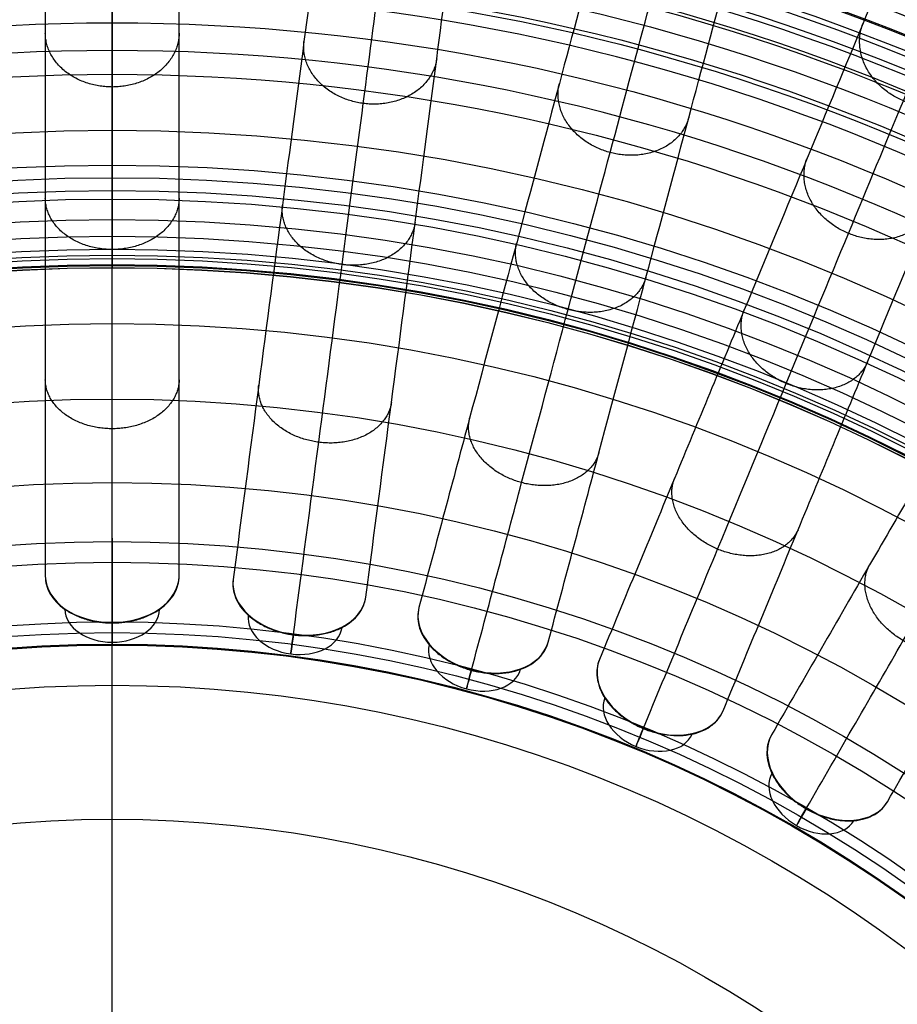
# Model space of a CAD drawing. Header units: millimetres. Extents: x 336 to 771, y -218 to 218.
# Tile 31 of 40: x 545 to 622, y 88 to 174. Entities that reach past the tile are written whole.
import ezdxf

# ---------------------------------------------------------------- set-up
doc = ezdxf.new("R2010")
doc.units = ezdxf.units.MM
doc.layers.add('Ø40', color=5, linetype='Continuous', true_color=0x0000ff)

msp = doc.modelspace()

# ---------------------------------------------------------------- linework, layer by layer
at = {"layer": 'Ø40'}
msp.add_line((553.502, -115.638), (553.502, 115.638), dxfattribs=at)
for centre, radius in [((553.502, 0, 327.826), 205.981), ((553.502, 0, 324.542), 202.782), ((553.502, 0, 216.297), 194.475), ((553.502, 0, 208.726), 194.44), ((553.502, 0, 222.169), 194.232), ((553.502, 0, 227.919), 193.761), ((553.502, 0, 197.88), 193.701), ((553.502, 0, 233.516), 193.074), ((553.502, 0, 191.609), 192.89), ((553.502, 0, 292.016), 192.73), ((553.502, 0, 238.925), 192.182), ((553.502, 0, 183.851), 191.483), ((553.502, 0, 244.11), 191.102), ((553.502, 0, 249.039), 189.849), ((553.502, 0, 175.928), 189.596), ((553.502, 0, 253.445), 188.517), ((553.502, 0, 167.941), 187.248), ((553.502, 0, 257.086), 187.243), ((553.502, 0, 261.088), 185.627), ((553.502, 0, 159.909), 184.45), ((553.502, 0, 264.548), 184.007), ((553.502, 0, 266.596), 182.926), ((553.502, 0, 151.84), 181.211), ((553.502, 0, 270.178), 180.942), ((553.502, 0, 308.953), 179.298), ((553.502, 0, 143.743), 177.541), ((553.502, 0, 271.737), 177.157), ((553.502, 0, 135.627), 173.452), ((553.502, 0, 127.503), 168.958), ((553.502, 0, 119.38), 164.07), ((553.502, 0, 330.716), 161.02), ((553.502, 0, 329.097), 159.934), ((553.502, 0, 111.269), 158.806), ((553.502, 0, 326.021), 158.072), ((553.502, 0, 322.671), 156.288), ((553.502, 0, 319.429), 154.83), ((553.502, 0, 316.328), 153.696), ((553.502, 0, 103.18), 153.179), ((553.502, 0, 313.394), 152.874), ((553.502, 0, 310.651), 152.347), ((553.502, 0, 303.653), 152.274), ((553.502, 0, 308.111), 152.09), ((553.502, 0, 305.78), 152.076), ((553.502, 0, 95.122), 147.206), ((553.502, 0, 86.745), 140.612), ((553.502, 0, 78.01), 133.323), ((553.502, 0, 10.013), 128.17), ((553.502, 0, 70.112), 126.373), ((553.502, 0, 24.445), 121.17), ((553.502, 0, 30.12), 120.236), ((553.502, 0, 27.039), 119.222), ((553.502, 0, 62.283), 119.148), ((553.502, 0), 115.638), ((553.502, 0, 46.865), 103.946)]:
    msp.add_circle(centre, radius, dxfattribs=at)
at = {"layer": 'Ø40', "extrusion": (0, 0, -1)}
for centre, radius in [((-553.502, 0, -350.419), 185.722), ((-553.502, 0, -350.419), 182.441), ((-553.502, 0, -348.865), 176.027), ((-553.502, 0, -344.549), 171.034)]:
    msp.add_circle(centre, radius, dxfattribs=at)
at = {"layer": 'Ø40', "extrusion": (2.02971e-15, 0.707913, 0.7063)}
msp.add_arc((-553.502, -63.645, 113.403), 5.84, 0.9435, 179.0565, dxfattribs=at)
at = {"layer": 'Ø40', "extrusion": (0.092401, 0.701857, 0.7063)}
for centre, radius, start, end in [((-548.766, -114.672, 164.548), 5.84, 0.9435, 179.0565), ((-548.766, -114.672, 160.418), 4.13, 0.8935, 179.1065)]:
    msp.add_arc(centre, radius, start, end, dxfattribs=at)
at = {"layer": 'Ø40', "extrusion": (0, 0.707913, 0.7063)}
msp.add_arc((-553.502, -63.645, 109.274), 4.13, 0.8935, 179.1065, dxfattribs=at)
at = {"layer": 'Ø40', "extrusion": (0.183221, 0.683791, 0.7063)}
for centre, radius, start, end in [((-534.642, -164.827, 214.817), 5.84, 0.9435, 179.0565), ((-534.642, -164.827, 210.687), 4.13, 0.8935, 179.1065)]:
    msp.add_arc(centre, radius, start, end, dxfattribs=at)
at = {"layer": 'Ø40', "extrusion": (-1, 0, 0)}
msp.add_arc((-125.232, 35.042, -553.502), 5.84, 315.36922, 45.0643, dxfattribs=at)
at = {"layer": 'Ø40', "extrusion": (-0.991445, 0.130526, -1.34223e-13)}
msp.add_arc((-197.478, 35.042, -548.766), 5.84, 315.36922, 45.0643, dxfattribs=at)
at = {"layer": 'Ø40', "extrusion": (0.270907, 0.654026, 0.7063)}
for centre, radius, start, end in [((-511.369, -213.25, 263.351), 5.84, 0.9435, 179.0565), ((-511.369, -213.25, 259.221), 4.13, 0.8935, 179.1065)]:
    msp.add_arc(centre, radius, start, end, dxfattribs=at)
at = {"layer": 'Ø40', "extrusion": (-0.965926, 0.258819, 5.92931e-14)}
msp.add_arc((-268.489, 35.042, -534.642), 5.84, 315.36922, 45.0643, dxfattribs=at)
at = {"layer": 'Ø40', "extrusion": (-0.92388, 0.382683, 4.58882e-14)}
msp.add_arc((-337.048, 35.042, -511.369), 5.84, 315.36922, 45.0643, dxfattribs=at)
at = {"layer": 'Ø40', "extrusion": (0.353956, 0.613071, 0.7063)}
for centre, radius, start, end in [((-479.346, -259.114, 309.319), 5.84, 0.9435, 179.0565), ((-479.346, -259.114, 305.189), 4.13, 0.8935, 179.1065)]:
    msp.add_arc(centre, radius, start, end, dxfattribs=at)
at = {"layer": 'Ø40', "extrusion": (-0.866025, 0.5, -1.69409e-14)}
msp.add_arc((-401.983, 35.042, -479.346), 5.84, 315.36922, 45.0643, dxfattribs=at)
at = {"layer": 'Ø40'}
for points, knots in [([(547.662, 201.901, 280.298), (547.662, 202.713, 278.952), (547.662, 203.482, 277.576), (547.662, 204.21, 276.183), (547.662, 204.97, 274.728), (547.662, 205.689, 273.248), (547.662, 206.368, 271.754), (547.662, 207.087, 270.17), (547.662, 207.764, 268.563), (547.662, 209.037, 265.324), (547.662, 209.635, 263.687), (547.662, 210.195, 262.039), (547.662, 211.392, 258.523), (547.662, 212.429, 254.932), (547.662, 213.317, 251.326), (547.662, 214.255, 247.518), (547.662, 215.035, 243.656), (547.662, 215.666, 239.786), (547.662, 216.326, 235.746), (547.662, 216.827, 231.67), (547.662, 217.177, 227.592), (547.662, 217.538, 223.379), (547.662, 217.739, 219.144), (547.662, 217.783, 214.917), (547.662, 217.827, 210.589), (547.662, 217.705, 206.252), (547.662, 217.417, 201.933), (547.662, 217.124, 197.545), (547.662, 216.658, 193.163), (547.662, 216.014, 188.813), (547.662, 216.014, 188.809), (547.662, 216.013, 188.805), (547.662, 216.013, 188.802), (547.662, 215.008, 182.016), (547.662, 213.571, 175.308), (547.662, 211.76, 168.693), (547.662, 209.905, 161.919), (547.662, 207.66, 155.253), (547.662, 205.093, 148.716), (547.662, 202.451, 141.988), (547.662, 199.465, 135.39), (547.662, 196.205, 128.939), (547.662, 192.844, 122.288), (547.662, 189.181, 115.776), (547.662, 185.288, 109.421), (547.662, 181.276, 102.873), (547.662, 177.002, 96.467), (547.662, 172.534, 90.221), (547.662, 167.94, 83.799), (547.662, 163.119, 77.519), (547.662, 158.134, 71.396), (547.662, 153.027, 65.124), (547.662, 147.724, 58.989), (547.662, 142.28, 53.006), (547.662, 136.728, 46.904), (547.662, 131.006, 40.935), (547.662, 125.164, 35.11)], [0, 0, 0, 0, 4.040828, 4.040828, 4.040828, 8.259644, 8.259644, 8.259644, 12.731241, 12.731241, 17.203384, 17.203384, 17.203384, 26.762643, 26.762643, 26.762643, 36.850305, 36.850305, 36.850305, 47.374726, 47.374726, 47.374726, 58.243746, 58.243746, 58.243746, 69.369292, 69.369292, 69.369292, 80.671791, 80.671791, 80.671791, 80.681377, 80.681377, 80.681377, 98.298559, 98.298559, 98.298559, 116.345926, 116.345926, 116.345926, 134.921722, 134.921722, 134.921722, 154.078377, 154.078377, 154.078377, 173.820712, 173.820712, 173.820712, 194.117895, 194.117895, 194.117895, 214.910076, 214.910076, 214.910076, 236.114875, 236.114875, 236.114875, 236.114875]), ([(559.341, 125.164, 35.11), (559.341, 131.006, 40.935), (559.341, 136.728, 46.904), (559.341, 142.28, 53.006), (559.341, 147.724, 58.989), (559.341, 153.027, 65.124), (559.341, 158.134, 71.396), (559.341, 163.119, 77.519), (559.341, 167.94, 83.799), (559.341, 172.534, 90.221), (559.341, 177.002, 96.467), (559.341, 181.276, 102.873), (559.341, 185.288, 109.421), (559.341, 189.181, 115.776), (559.341, 192.844, 122.288), (559.341, 196.205, 128.939), (559.341, 199.465, 135.39), (559.341, 202.451, 141.988), (559.341, 205.093, 148.716), (559.341, 207.66, 155.253), (559.341, 209.905, 161.919), (559.341, 211.76, 168.693), (559.341, 213.571, 175.308), (559.341, 215.008, 182.016), (559.341, 216.013, 188.802), (559.341, 216.013, 188.805), (559.341, 216.014, 188.809), (559.341, 216.014, 188.813), (559.341, 216.658, 193.163), (559.341, 217.124, 197.545), (559.341, 217.417, 201.933), (559.341, 217.705, 206.252), (559.341, 217.827, 210.589), (559.341, 217.783, 214.917), (559.341, 217.739, 219.144), (559.341, 217.538, 223.379), (559.341, 217.177, 227.592), (559.341, 216.827, 231.67), (559.341, 216.326, 235.746), (559.341, 215.666, 239.786), (559.341, 215.035, 243.656), (559.341, 214.255, 247.518), (559.341, 213.317, 251.326), (559.341, 212.429, 254.932), (559.341, 211.392, 258.523), (559.341, 210.195, 262.039), (559.341, 209.635, 263.687), (559.341, 209.037, 265.324), (559.341, 207.764, 268.563), (559.341, 207.087, 270.17), (559.341, 206.368, 271.754), (559.341, 205.689, 273.248), (559.341, 204.97, 274.728), (559.341, 204.21, 276.183), (559.341, 203.482, 277.576), (559.341, 202.713, 278.952), (559.341, 201.901, 280.298)], [0, 0, 0, 0, 21.204799, 21.204799, 21.204799, 41.99698, 41.99698, 41.99698, 62.294163, 62.294163, 62.294163, 82.036498, 82.036498, 82.036498, 101.193153, 101.193153, 101.193153, 119.768949, 119.768949, 119.768949, 137.816316, 137.816316, 137.816316, 155.433498, 155.433498, 155.433498, 155.443084, 155.443084, 155.443084, 166.745582, 166.745582, 166.745582, 177.871129, 177.871129, 177.871129, 188.740149, 188.740149, 188.740149, 199.26457, 199.26457, 199.26457, 209.352232, 209.352232, 209.352232, 218.911491, 218.911491, 218.911491, 223.383634, 223.383634, 227.855231, 227.855231, 227.855231, 232.074047, 232.074047, 232.074047, 236.114875, 236.114875, 236.114875, 236.114875]), ([(574.065, 200.936, 280.298), (574.171, 201.741, 278.952), (574.271, 202.503, 277.576), (574.367, 203.225, 276.183), (574.466, 203.979, 274.728), (574.56, 204.692, 273.248), (574.648, 205.364, 271.754), (574.742, 206.078, 270.17), (574.83, 206.749, 268.563), (574.997, 208.011, 265.324), (575.075, 208.604, 263.687), (575.148, 209.159, 262.039), (575.304, 210.346, 258.523), (575.439, 211.374, 254.932), (575.555, 212.254, 251.326), (575.678, 213.184, 247.518), (575.78, 213.958, 243.656), (575.862, 214.584, 239.786), (575.948, 215.237, 235.746), (576.013, 215.734, 231.67), (576.059, 216.081, 227.592), (576.106, 216.44, 223.379), (576.133, 216.639, 219.144), (576.138, 216.682, 214.917), (576.144, 216.725, 210.589), (576.128, 216.605, 206.252), (576.09, 216.319, 201.933), (576.052, 216.029, 197.545), (575.991, 215.567, 193.163), (575.907, 214.929, 188.813), (575.907, 214.928, 188.809), (575.907, 214.928, 188.805), (575.907, 214.927, 188.802), (575.776, 213.931, 182.016), (575.588, 212.506, 175.308), (575.352, 210.71, 168.693), (575.11, 208.871, 161.919), (574.817, 206.645, 155.253), (574.482, 204.1, 148.716), (574.137, 201.481, 141.988), (573.747, 198.521, 135.39), (573.322, 195.289, 128.939), (572.883, 191.956, 122.288), (572.405, 188.325, 115.776), (571.897, 184.465, 109.421), (571.373, 180.487, 102.873), (570.815, 176.25, 96.467), (570.232, 171.82, 90.221), (569.632, 167.265, 83.799), (569.003, 162.486, 77.519), (568.353, 157.543, 71.396), (567.686, 152.48, 65.124), (566.994, 147.222, 58.989), (566.283, 141.825, 53.006), (565.559, 136.32, 46.904), (564.812, 130.648, 40.935), (564.049, 124.855, 35.11)], [0, 0, 0, 0, 4.040828, 4.040828, 4.040828, 8.259644, 8.259644, 8.259644, 12.731241, 12.731241, 17.203384, 17.203384, 17.203384, 26.762643, 26.762643, 26.762643, 36.850305, 36.850305, 36.850305, 47.374726, 47.374726, 47.374726, 58.243746, 58.243746, 58.243746, 69.369292, 69.369292, 69.369292, 80.671791, 80.671791, 80.671791, 80.681377, 80.681377, 80.681377, 98.298559, 98.298559, 98.298559, 116.345926, 116.345926, 116.345926, 134.921722, 134.921722, 134.921722, 154.078377, 154.078377, 154.078377, 173.820712, 173.820712, 173.820712, 194.117895, 194.117895, 194.117895, 214.910076, 214.910076, 214.910076, 236.114875, 236.114875, 236.114875, 236.114875]), ([(575.628, 123.331, 35.11), (576.391, 129.123, 40.935), (577.138, 134.796, 46.904), (577.863, 140.301, 53.006), (578.573, 145.697, 58.989), (579.265, 150.955, 65.124), (579.932, 156.019, 71.396), (580.583, 160.962, 77.519), (581.212, 165.741, 83.799), (581.812, 170.296, 90.221), (582.395, 174.726, 96.467), (582.953, 178.963, 102.873), (583.476, 182.941, 109.421), (583.985, 186.801, 115.776), (584.463, 190.432, 122.288), (584.901, 193.764, 128.939), (585.327, 196.996, 135.39), (585.717, 199.957, 141.988), (586.061, 202.576, 148.716), (586.397, 205.121, 155.253), (586.69, 207.346, 161.919), (586.932, 209.186, 168.693), (587.168, 210.982, 175.308), (587.356, 212.407, 182.016), (587.487, 213.403, 188.802), (587.487, 213.403, 188.805), (587.487, 213.404, 188.809), (587.487, 213.404, 188.813), (587.571, 214.042, 193.163), (587.632, 214.504, 197.545), (587.67, 214.795, 201.933), (587.708, 215.081, 206.252), (587.724, 215.201, 210.589), (587.718, 215.157, 214.917), (587.712, 215.114, 219.144), (587.686, 214.915, 223.379), (587.639, 214.557, 227.592), (587.593, 214.21, 231.67), (587.528, 213.713, 235.746), (587.442, 213.059, 239.786), (587.359, 212.433, 243.656), (587.257, 211.659, 247.518), (587.135, 210.73, 251.326), (587.019, 209.85, 254.932), (586.884, 208.821, 258.523), (586.728, 207.635, 262.039), (586.654, 207.079, 263.687), (586.576, 206.486, 265.324), (586.41, 205.225, 268.563), (586.322, 204.553, 270.17), (586.228, 203.84, 271.754), (586.139, 203.167, 273.248), (586.046, 202.455, 274.728), (585.946, 201.701, 276.183), (585.851, 200.979, 277.576), (585.751, 200.216, 278.952), (585.645, 199.411, 280.298)], [0, 0, 0, 0, 21.204799, 21.204799, 21.204799, 41.99698, 41.99698, 41.99698, 62.294163, 62.294163, 62.294163, 82.036498, 82.036498, 82.036498, 101.193153, 101.193153, 101.193153, 119.768949, 119.768949, 119.768949, 137.816316, 137.816316, 137.816316, 155.433498, 155.433498, 155.433498, 155.443084, 155.443084, 155.443084, 166.745582, 166.745582, 166.745582, 177.871129, 177.871129, 177.871129, 188.740149, 188.740149, 188.740149, 199.26457, 199.26457, 199.26457, 209.352232, 209.352232, 209.352232, 218.911491, 218.911491, 218.911491, 223.383634, 223.383634, 227.855231, 227.855231, 227.855231, 232.074047, 232.074047, 232.074047, 236.114875, 236.114875, 236.114875, 236.114875]), ([(553.502, 121.107, 39.176), (553.502, 126.889, 44.946), (553.502, 138.076, 56.624), (553.502, 153.732, 74.745), (553.502, 167.938, 93.259), (553.502, 180.505, 112.103), (553.502, 191.248, 131.212), (553.502, 199.984, 150.522), (553.502, 206.533, 169.977), (553.502, 210.237, 187.274), (553.502, 211.827, 202.235), (553.502, 212.178, 214.764), (553.502, 211.597, 226.986), (553.502, 210.152, 238.726), (553.502, 207.912, 249.803), (553.502, 204.955, 260.032), (553.502, 201.905, 267.843), (553.502, 199.165, 273.48), (553.502, 197.71, 276.079), (553.502, 196.963, 277.318)], [0, 0, 0, 0, 21.206687, 42.000163, 62.298384, 82.041442, 101.198015, 119.773444, 137.819283, 155.44352, 166.748088, 177.876049, 188.747485, 199.274348, 209.364632, 218.926927, 227.876161, 232.097972, 236.141838, 236.141838, 236.141838, 236.141838]), ([(600.117, 196.533, 280.298), (600.327, 197.317, 278.952), (600.526, 198.06, 277.576), (600.714, 198.763, 276.183), (600.911, 199.498, 274.728), (601.097, 200.192, 273.248), (601.273, 200.847, 271.754), (601.459, 201.542, 270.17), (601.634, 202.196, 268.563), (601.964, 203.426, 265.324), (602.118, 204.003, 263.687), (602.263, 204.545, 262.039), (602.573, 205.701, 258.523), (602.842, 206.702, 254.932), (603.071, 207.56, 251.326), (603.314, 208.466, 247.518), (603.516, 209.219, 243.656), (603.679, 209.829, 239.786), (603.85, 210.466, 235.746), (603.98, 210.95, 231.67), (604.07, 211.288, 227.592), (604.164, 211.637, 223.379), (604.216, 211.832, 219.144), (604.227, 211.873, 214.917), (604.239, 211.916, 210.589), (604.207, 211.799, 206.252), (604.133, 211.52, 201.933), (604.057, 211.237, 197.545), (603.936, 210.787, 193.163), (603.77, 210.165, 188.813), (603.769, 210.165, 188.809), (603.769, 210.164, 188.805), (603.769, 210.164, 188.802), (603.509, 209.193, 182.016), (603.137, 207.805, 175.308), (602.668, 206.056, 168.693), (602.188, 204.264, 161.919), (601.607, 202.095, 155.253), (600.943, 199.616, 148.716), (600.259, 197.064, 141.988), (599.486, 194.18, 135.39), (598.642, 191.031, 128.939), (597.772, 187.784, 122.288), (596.825, 184.247, 115.776), (595.817, 180.486, 109.421), (594.778, 176.61, 102.873), (593.672, 172.483, 96.467), (592.516, 168.166, 90.221), (591.327, 163.729, 83.799), (590.079, 159.073, 77.519), (588.789, 154.257, 71.396), (587.467, 149.324, 65.124), (586.095, 144.201, 58.989), (584.686, 138.943, 53.006), (583.249, 133.58, 46.904), (581.768, 128.054, 40.935), (580.256, 122.411, 35.11)], [0, 0, 0, 0, 4.040828, 4.040828, 4.040828, 8.259644, 8.259644, 8.259644, 12.731241, 12.731241, 17.203384, 17.203384, 17.203384, 26.762643, 26.762643, 26.762643, 36.850305, 36.850305, 36.850305, 47.374726, 47.374726, 47.374726, 58.243746, 58.243746, 58.243746, 69.369292, 69.369292, 69.369292, 80.671791, 80.671791, 80.671791, 80.681377, 80.681377, 80.681377, 98.298559, 98.298559, 98.298559, 116.345926, 116.345926, 116.345926, 134.921722, 134.921722, 134.921722, 154.078377, 154.078377, 154.078377, 173.820712, 173.820712, 173.820712, 194.117895, 194.117895, 194.117895, 214.910076, 214.910076, 214.910076, 236.114875, 236.114875, 236.114875, 236.114875]), ([(569.309, 120.071, 39.176), (570.064, 125.804, 44.946), (571.524, 136.894, 56.624), (573.568, 152.417, 74.745), (575.422, 166.501, 93.259), (577.062, 178.96, 112.103), (578.465, 189.612, 131.212), (579.605, 198.273, 150.522), (580.46, 204.766, 169.977), (580.943, 208.438, 187.274), (581.151, 210.015, 202.235), (581.196, 210.363, 214.764), (581.121, 209.787, 226.986), (580.932, 208.354, 238.726), (580.64, 206.133, 249.803), (580.254, 203.201, 260.032), (579.856, 200.178, 267.843), (579.498, 197.461, 273.48), (579.308, 196.019, 276.079), (579.21, 195.278, 277.318)], [0, 0, 0, 0, 21.206687, 42.000163, 62.298384, 82.041442, 101.198015, 119.773444, 137.819283, 155.44352, 166.748088, 177.876049, 188.747485, 199.274348, 209.364632, 218.926927, 227.876161, 232.097972, 236.141838, 236.141838, 236.141838, 236.141838]), ([(591.537, 119.388, 35.11), (593.049, 125.031, 40.935), (594.53, 130.558, 46.904), (595.967, 135.92, 53.006), (597.376, 141.179, 58.989), (598.749, 146.301, 65.124), (600.07, 151.234, 71.396), (601.361, 156.05, 77.519), (602.608, 160.706, 83.799), (603.798, 165.144, 90.221), (604.954, 169.46, 96.467), (606.06, 173.588, 102.873), (607.099, 177.463, 109.421), (608.106, 181.224, 115.776), (609.054, 184.761, 122.288), (609.924, 188.008, 128.939), (610.768, 191.157, 135.39), (611.541, 194.041, 141.988), (612.224, 196.593, 148.716), (612.889, 199.073, 155.253), (613.47, 201.241, 161.919), (613.95, 203.033, 168.693), (614.419, 204.782, 175.308), (614.791, 206.171, 182.016), (615.051, 207.141, 188.802), (615.051, 207.141, 188.805), (615.051, 207.142, 188.809), (615.051, 207.143, 188.813), (615.218, 207.764, 193.163), (615.338, 208.214, 197.545), (615.414, 208.497, 201.933), (615.489, 208.776, 206.252), (615.52, 208.893, 210.589), (615.509, 208.85, 214.917), (615.498, 208.809, 219.144), (615.446, 208.614, 223.379), (615.352, 208.265, 227.592), (615.261, 207.928, 231.67), (615.132, 207.443, 235.746), (614.961, 206.806, 239.786), (614.798, 206.196, 243.656), (614.596, 205.443, 247.518), (614.353, 204.537, 251.326), (614.123, 203.679, 254.932), (613.855, 202.678, 258.523), (613.545, 201.522, 262.039), (613.4, 200.98, 263.687), (613.245, 200.403, 265.324), (612.916, 199.173, 268.563), (612.741, 198.519, 270.17), (612.554, 197.824, 271.754), (612.379, 197.169, 273.248), (612.193, 196.475, 274.728), (611.996, 195.74, 276.183), (611.808, 195.037, 277.576), (611.608, 194.294, 278.952), (611.398, 193.51, 280.298)], [0, 0, 0, 0, 21.204799, 21.204799, 21.204799, 41.99698, 41.99698, 41.99698, 62.294163, 62.294163, 62.294163, 82.036498, 82.036498, 82.036498, 101.193153, 101.193153, 101.193153, 119.768949, 119.768949, 119.768949, 137.816316, 137.816316, 137.816316, 155.433498, 155.433498, 155.433498, 155.443084, 155.443084, 155.443084, 166.745582, 166.745582, 166.745582, 177.871129, 177.871129, 177.871129, 188.740149, 188.740149, 188.740149, 199.26457, 199.26457, 199.26457, 209.352232, 209.352232, 209.352232, 218.911491, 218.911491, 218.911491, 223.383634, 223.383634, 227.855231, 227.855231, 227.855231, 232.074047, 232.074047, 232.074047, 236.114875, 236.114875, 236.114875, 236.114875]), ([(584.846, 116.98, 39.176), (586.343, 122.565, 44.946), (589.238, 133.371, 56.624), (593.29, 148.494, 74.745), (596.967, 162.215, 93.259), (600.22, 174.354, 112.103), (603, 184.731, 131.212), (605.261, 193.169, 150.522), (606.956, 199.496, 169.977), (607.915, 203.073, 187.274), (608.326, 204.609, 202.235), (608.417, 204.948, 214.764), (608.267, 204.387, 226.986), (607.893, 202.991, 238.726), (607.313, 200.828, 249.803), (606.548, 197.971, 260.032), (605.759, 195.025, 267.843), (605.049, 192.379, 273.48), (604.673, 190.973, 276.079), (604.479, 190.251, 277.318)], [0, 0, 0, 0, 21.206687, 42.000163, 62.298384, 82.041442, 101.198015, 119.773444, 137.819283, 155.44352, 166.748088, 177.876049, 188.747485, 199.274348, 209.364632, 218.926927, 227.876161, 232.097972, 236.141838, 236.141838, 236.141838, 236.141838]), ([(625.37, 188.767, 280.298), (625.681, 189.517, 278.952), (625.976, 190.228, 277.576), (626.254, 190.9, 276.183), (626.545, 191.603, 274.728), (626.82, 192.267, 273.248), (627.08, 192.894, 271.754), (627.355, 193.558, 270.17), (627.614, 194.184, 268.563), (628.101, 195.36, 265.324), (628.33, 195.912, 263.687), (628.545, 196.43, 262.039), (629.003, 197.536, 258.523), (629.399, 198.494, 254.932), (629.739, 199.314, 251.326), (630.098, 200.18, 247.518), (630.397, 200.901, 243.656), (630.638, 201.485, 239.786), (630.891, 202.094, 235.746), (631.083, 202.557, 231.67), (631.216, 202.88, 227.592), (631.355, 203.214, 223.379), (631.432, 203.4, 219.144), (631.448, 203.44, 214.917), (631.465, 203.48, 210.589), (631.419, 203.368, 206.252), (631.308, 203.102, 201.933), (631.196, 202.831, 197.545), (631.018, 202.401, 193.163), (630.772, 201.806, 188.813), (630.771, 201.806, 188.809), (630.771, 201.805, 188.805), (630.771, 201.805, 188.802), (630.386, 200.877, 182.016), (629.836, 199.549, 175.308), (629.143, 197.875, 168.693), (628.433, 196.161, 161.919), (627.574, 194.087, 155.253), (626.592, 191.716, 148.716), (625.581, 189.275, 141.988), (624.438, 186.516, 135.39), (623.191, 183.505, 128.939), (621.904, 180.399, 122.288), (620.503, 177.016, 115.776), (619.013, 173.419, 109.421), (617.478, 169.712, 102.873), (615.842, 165.764, 96.467), (614.132, 161.635, 90.221), (612.374, 157.391, 83.799), (610.529, 152.937, 77.519), (608.622, 148.331, 71.396), (606.667, 143.613, 65.124), (604.638, 138.713, 58.989), (602.555, 133.684, 53.006), (600.43, 128.555, 46.904), (598.24, 123.269, 40.935), (596.005, 117.871, 35.11)], [0, 0, 0, 0, 4.040828, 4.040828, 4.040828, 8.259644, 8.259644, 8.259644, 12.731241, 12.731241, 17.203384, 17.203384, 17.203384, 26.762643, 26.762643, 26.762643, 36.850305, 36.850305, 36.850305, 47.374726, 47.374726, 47.374726, 58.243746, 58.243746, 58.243746, 69.369292, 69.369292, 69.369292, 80.671791, 80.671791, 80.671791, 80.681377, 80.681377, 80.681377, 98.298559, 98.298559, 98.298559, 116.345926, 116.345926, 116.345926, 134.921722, 134.921722, 134.921722, 154.078377, 154.078377, 154.078377, 173.820712, 173.820712, 173.820712, 194.117895, 194.117895, 194.117895, 214.910076, 214.910076, 214.910076, 236.114875, 236.114875, 236.114875, 236.114875]), ([(606.795, 113.402, 35.11), (609.031, 118.799, 40.935), (611.22, 124.085, 46.904), (613.345, 129.215, 53.006), (615.428, 134.244, 58.989), (617.458, 139.143, 65.124), (619.412, 143.862, 71.396), (621.32, 148.468, 77.519), (623.165, 152.921, 83.799), (624.923, 157.166, 90.221), (626.633, 161.294, 96.467), (628.268, 165.242, 102.873), (629.804, 168.949, 109.421), (631.294, 172.546, 115.776), (632.695, 175.929, 122.288), (633.981, 179.035, 128.939), (635.229, 182.047, 135.39), (636.372, 184.805, 141.988), (637.383, 187.246, 148.716), (638.365, 189.618, 155.253), (639.224, 191.692, 161.919), (639.934, 193.406, 168.693), (640.627, 195.079, 175.308), (641.177, 196.407, 182.016), (641.561, 197.335, 188.802), (641.562, 197.336, 188.805), (641.562, 197.336, 188.809), (641.562, 197.337, 188.813), (641.808, 197.931, 193.163), (641.987, 198.362, 197.545), (642.099, 198.632, 201.933), (642.209, 198.899, 206.252), (642.256, 199.011, 210.589), (642.239, 198.97, 214.917), (642.222, 198.93, 219.144), (642.145, 198.744, 223.379), (642.007, 198.411, 227.592), (641.873, 198.087, 231.67), (641.681, 197.624, 235.746), (641.429, 197.015, 239.786), (641.187, 196.432, 243.656), (640.889, 195.711, 247.518), (640.53, 194.844, 251.326), (640.19, 194.024, 254.932), (639.793, 193.066, 258.523), (639.335, 191.96, 262.039), (639.121, 191.442, 263.687), (638.892, 190.89, 265.324), (638.405, 189.714, 268.563), (638.146, 189.089, 270.17), (637.87, 188.424, 271.754), (637.611, 187.797, 273.248), (637.336, 187.133, 274.728), (637.045, 186.431, 276.183), (636.766, 185.758, 277.576), (636.472, 185.047, 278.952), (636.161, 184.297, 280.298)], [0, 0, 0, 0, 21.204799, 21.204799, 21.204799, 41.99698, 41.99698, 41.99698, 62.294163, 62.294163, 62.294163, 82.036498, 82.036498, 82.036498, 101.193153, 101.193153, 101.193153, 119.768949, 119.768949, 119.768949, 137.816316, 137.816316, 137.816316, 155.433498, 155.433498, 155.433498, 155.443084, 155.443084, 155.443084, 166.745582, 166.745582, 166.745582, 177.871129, 177.871129, 177.871129, 188.740149, 188.740149, 188.740149, 199.26457, 199.26457, 199.26457, 209.352232, 209.352232, 209.352232, 218.911491, 218.911491, 218.911491, 223.383634, 223.383634, 227.855231, 227.855231, 227.855231, 232.074047, 232.074047, 232.074047, 236.114875, 236.114875, 236.114875, 236.114875]), ([(599.847, 111.888, 39.176), (602.06, 117.23, 44.946), (606.341, 127.565, 56.624), (612.332, 142.03, 74.745), (617.769, 155.154, 93.259), (622.578, 166.765, 112.103), (626.689, 176.69, 131.212), (630.032, 184.761, 150.522), (632.539, 190.812, 169.977), (633.956, 194.233, 187.274), (634.564, 195.702, 202.235), (634.699, 196.027, 214.764), (634.476, 195.49, 226.986), (633.923, 194.155, 238.726), (633.066, 192.086, 249.803), (631.934, 189.353, 260.032), (630.767, 186.536, 267.843), (629.719, 184.005, 273.48), (629.162, 182.66, 276.079), (628.876, 181.97, 277.318)], [0, 0, 0, 0, 21.206687, 42.000163, 62.298384, 82.041442, 101.198015, 119.773444, 137.819283, 155.44352, 166.748088, 177.876049, 188.747485, 199.274348, 209.364632, 218.926927, 227.876161, 232.097972, 236.141838, 236.141838, 236.141838, 236.141838]), ([(553.502, 87.793, 31.151), (553.502, 93.177, 36.389), (553.502, 98.561, 41.627), (553.502, 103.946, 46.865), (553.502, 109.12, 51.898), (553.502, 116.689, 59.562), (553.502, 126.374, 70.051), (553.502, 133.545, 78.195), (553.502, 140.502, 86.527), (553.502, 147.118, 94.925), (553.502, 153.185, 103.103), (553.502, 158.815, 111.189), (553.502, 164.083, 119.298), (553.502, 168.974, 127.419), (553.502, 173.474, 135.542), (553.502, 177.568, 143.657), (553.502, 181.244, 151.755), (553.502, 184.49, 159.827), (553.502, 187.295, 167.863), (553.502, 189.65, 175.852), (553.502, 191.537, 183.751), (553.502, 192.871, 191.085), (553.502, 193.942, 199.38), (553.502, 194.5, 207.623), (553.502, 194.538, 215.733), (553.502, 194.273, 222.136), (553.502, 193.804, 227.88), (553.502, 193.119, 233.47), (553.502, 192.231, 238.871), (553.502, 191.155, 244.05), (553.502, 189.926, 248.894), (553.502, 188.623, 253.218), (553.502, 187.219, 257.24), (553.502, 185.727, 260.951), (553.502, 184.254, 264.11), (553.502, 183.3, 265.921), (553.502, 182.926, 266.596), (553.502, 182.265, 267.79), (553.502, 181.604, 268.984), (553.502, 180.942, 270.178)], [0, 0, 0, 0, 4.313366, 4.313366, 4.313366, 22.851732, 31.972034, 40.979148, 50.719582, 59.846581, 68.434098, 76.870513, 85.149552, 93.265692, 101.214954, 108.995538, 116.606696, 124.051288, 131.333437, 138.461553, 145.434894, 152.185978, 157.600122, 166.908824, 173.391725, 178.423296, 183.362956, 188.190883, 192.88392, 197.419262, 201.773315, 205.714157, 209.016736, 212.711812, 215.98358, 217.9663, 217.9663, 217.9663, 221.471263, 221.471263, 221.471263, 221.471263]), ([(649.395, 177.771, 280.298), (649.8, 178.474, 278.952), (650.185, 179.14, 277.576), (650.549, 179.771, 276.183), (650.929, 180.429, 274.728), (651.289, 181.052, 273.248), (651.628, 181.64, 271.754), (651.988, 182.263, 270.17), (652.326, 182.849, 268.563), (652.963, 183.951, 265.324), (653.262, 184.469, 263.687), (653.542, 184.954, 262.039), (654.14, 185.991, 258.523), (654.659, 186.889, 254.932), (655.103, 187.658, 251.326), (655.572, 188.47, 247.518), (655.962, 189.146, 243.656), (656.277, 189.693, 239.786), (656.607, 190.263, 235.746), (656.858, 190.698, 231.67), (657.033, 191.001, 227.592), (657.213, 191.314, 223.379), (657.314, 191.488, 219.144), (657.336, 191.525, 214.917), (657.358, 191.563, 210.589), (657.297, 191.458, 206.252), (657.153, 191.209, 201.933), (657.006, 190.955, 197.545), (656.773, 190.551, 193.163), (656.451, 189.994, 188.813), (656.451, 189.993, 188.809), (656.451, 189.993, 188.805), (656.451, 189.993, 188.802), (655.948, 189.123, 182.016), (655.23, 187.878, 175.308), (654.324, 186.309, 168.693), (653.396, 184.703, 161.919), (652.274, 182.759, 155.253), (650.991, 180.535, 148.716), (649.67, 178.247, 141.988), (648.177, 175.662, 135.39), (646.547, 172.839, 128.939), (644.866, 169.927, 122.288), (643.035, 166.756, 115.776), (641.088, 163.384, 109.421), (639.082, 159.909, 102.873), (636.945, 156.208, 96.467), (634.711, 152.339, 90.221), (632.414, 148.36, 83.799), (630.004, 144.185, 77.519), (627.511, 139.868, 71.396), (624.958, 135.445, 65.124), (622.306, 130.852, 58.989), (619.584, 126.138, 53.006), (616.808, 121.33, 46.904), (613.948, 116.374, 40.935), (611.026, 111.315, 35.11)], [0, 0, 0, 0, 4.040828, 4.040828, 4.040828, 8.259644, 8.259644, 8.259644, 12.731241, 12.731241, 17.203384, 17.203384, 17.203384, 26.762643, 26.762643, 26.762643, 36.850305, 36.850305, 36.850305, 47.374726, 47.374726, 47.374726, 58.243746, 58.243746, 58.243746, 69.369292, 69.369292, 69.369292, 80.671791, 80.671791, 80.671791, 80.681377, 80.681377, 80.681377, 98.298559, 98.298559, 98.298559, 116.345926, 116.345926, 116.345926, 134.921722, 134.921722, 134.921722, 154.078377, 154.078377, 154.078377, 173.820712, 173.820712, 173.820712, 194.117895, 194.117895, 194.117895, 214.910076, 214.910076, 214.910076, 236.114875, 236.114875, 236.114875, 236.114875]), ([(621.141, 105.475, 35.11), (624.062, 110.535, 40.935), (626.923, 115.49, 46.904), (629.699, 120.298, 53.006), (632.421, 125.012, 58.989), (635.072, 129.605, 65.124), (637.626, 134.028, 71.396), (640.119, 138.346, 77.519), (642.529, 142.52, 83.799), (644.826, 146.499, 90.221), (647.06, 150.369, 96.467), (649.197, 154.07, 102.873), (651.203, 157.544, 109.421), (653.15, 160.916, 115.776), (654.981, 164.088, 122.288), (656.662, 166.999, 128.939), (658.292, 169.822, 135.39), (659.785, 172.408, 141.988), (661.105, 174.696, 148.716), (662.389, 176.919, 155.253), (663.511, 178.863, 161.919), (664.439, 180.469, 168.693), (665.345, 182.038, 175.308), (666.063, 183.283, 182.016), (666.565, 184.153, 188.802), (666.566, 184.153, 188.805), (666.566, 184.154, 188.809), (666.566, 184.154, 188.813), (666.888, 184.712, 193.163), (667.121, 185.115, 197.545), (667.268, 185.369, 201.933), (667.412, 185.618, 206.252), (667.472, 185.724, 210.589), (667.45, 185.685, 214.917), (667.429, 185.648, 219.144), (667.328, 185.474, 223.379), (667.148, 185.161, 227.592), (666.973, 184.858, 231.67), (666.722, 184.424, 235.746), (666.392, 183.853, 239.786), (666.077, 183.306, 243.656), (665.686, 182.63, 247.518), (665.218, 181.818, 251.326), (664.774, 181.049, 254.932), (664.255, 180.151, 258.523), (663.657, 179.115, 262.039), (663.376, 178.629, 263.687), (663.078, 178.111, 265.324), (662.441, 177.009, 268.563), (662.103, 176.423, 270.17), (661.743, 175.8, 271.754), (661.404, 175.212, 273.248), (661.044, 174.59, 274.728), (660.664, 173.931, 276.183), (660.3, 173.301, 277.576), (659.915, 172.634, 278.952), (659.51, 171.931, 280.298)], [0, 0, 0, 0, 21.204799, 21.204799, 21.204799, 41.99698, 41.99698, 41.99698, 62.294163, 62.294163, 62.294163, 82.036498, 82.036498, 82.036498, 101.193153, 101.193153, 101.193153, 119.768949, 119.768949, 119.768949, 137.816316, 137.816316, 137.816316, 155.433498, 155.433498, 155.433498, 155.443084, 155.443084, 155.443084, 166.745582, 166.745582, 166.745582, 177.871129, 177.871129, 177.871129, 188.740149, 188.740149, 188.740149, 199.26457, 199.26457, 199.26457, 209.352232, 209.352232, 209.352232, 218.911491, 218.911491, 218.911491, 223.383634, 223.383634, 227.855231, 227.855231, 227.855231, 232.074047, 232.074047, 232.074047, 236.114875, 236.114875, 236.114875, 236.114875]), ([(614.055, 104.882, 39.176), (616.946, 109.889, 44.946), (622.539, 119.577, 56.624), (630.368, 133.136, 74.745), (637.471, 145.438, 93.259), (643.754, 156.322, 112.103), (649.126, 165.626, 131.212), (653.493, 173.191, 150.522), (656.768, 178.863, 169.977), (658.62, 182.07, 187.274), (659.415, 183.447, 202.235), (659.591, 183.752, 214.764), (659.3, 183.248, 226.986), (658.577, 181.997, 238.726), (657.458, 180.057, 249.803), (655.979, 177.496, 260.032), (654.454, 174.855, 267.843), (653.084, 172.482, 273.48), (652.357, 171.222, 276.079), (651.983, 170.575, 277.318)], [0, 0, 0, 0, 21.206687, 42.000163, 62.298384, 82.041442, 101.198015, 119.773444, 137.819283, 155.44352, 166.748088, 177.876049, 188.747485, 199.274348, 209.364632, 218.926927, 227.876161, 232.097972, 236.141838, 236.141838, 236.141838, 236.141838]), ([(547.662, 125.164, 35.11), (547.662, 124.643, 34.59), (547.801, 124.128, 34.073), (548.072, 123.648, 33.586), (548.366, 123.127, 33.058), (548.808, 122.656, 32.576), (549.372, 122.263, 32.171), (549.654, 122.067, 31.969), (549.963, 121.892, 31.788), (550.628, 121.588, 31.473), (550.982, 121.461, 31.341), (551.352, 121.36, 31.235), (551.689, 121.267, 31.139), (552.037, 121.197, 31.065), (552.57, 121.126, 30.991), (552.749, 121.107, 30.972), (553.019, 121.089, 30.953), (553.109, 121.084, 30.948), (553.245, 121.08, 30.943), (553.29, 121.078, 30.942), (553.358, 121.077, 30.94), (553.38, 121.077, 30.94), (553.425, 121.076, 30.939), (553.448, 121.076, 30.939), (553.471, 121.076, 30.939), (553.481, 121.076, 30.939), (553.491, 121.076, 30.939), (553.502, 121.076, 30.939), (553.512, 121.076, 30.939), (553.522, 121.076, 30.939), (553.533, 121.076, 30.939), (553.555, 121.076, 30.939), (553.578, 121.076, 30.939), (553.623, 121.077, 30.94), (553.646, 121.077, 30.94), (553.713, 121.078, 30.942), (553.759, 121.08, 30.943), (553.894, 121.084, 30.948), (553.984, 121.089, 30.953), (554.254, 121.107, 30.972), (554.433, 121.126, 30.991), (554.966, 121.197, 31.065), (555.315, 121.267, 31.139), (555.651, 121.36, 31.235), (556.021, 121.461, 31.341), (556.375, 121.588, 31.473), (557.04, 121.892, 31.788), (557.35, 122.067, 31.969), (557.631, 122.263, 32.171), (558.195, 122.656, 32.576), (558.638, 123.127, 33.058), (558.931, 123.648, 33.586), (559.202, 124.128, 34.073), (559.341, 124.643, 34.59), (559.341, 125.164, 35.11)], [0, 0, 0, 0, 1.895955, 1.895955, 1.895955, 3.952351, 3.952351, 3.952351, 4.975221, 4.975221, 5.998092, 5.998092, 5.998092, 6.928118, 6.928118, 7.392879, 7.392879, 7.625228, 7.625228, 7.741399, 7.741399, 7.799483, 7.799483, 7.857568, 7.857568, 7.857568, 7.884087, 7.884087, 7.884087, 7.910606, 7.910606, 7.910606, 7.968688, 7.968688, 8.02677, 8.02677, 8.142941, 8.142941, 8.375291, 8.375291, 8.840054, 8.840054, 9.770082, 9.770082, 9.770082, 10.792953, 10.792953, 11.815823, 11.815823, 11.815823, 13.87222, 13.87222, 13.87222, 15.768175, 15.768175, 15.768175, 15.768175]), ([(564.049, 124.855, 35.11), (563.981, 124.339, 34.59), (564.052, 123.811, 34.073), (564.258, 123.299, 33.586), (564.481, 122.744, 33.058), (564.858, 122.219, 32.576), (565.366, 121.756, 32.171), (565.62, 121.525, 31.969), (565.904, 121.311, 31.788), (566.523, 120.923, 31.473), (566.858, 120.751, 31.341), (567.211, 120.602, 31.235), (567.533, 120.466, 31.139), (567.869, 120.351, 31.065), (568.388, 120.211, 30.991), (568.563, 120.17, 30.972), (568.828, 120.116, 30.953), (568.917, 120.1, 30.948), (569.051, 120.077, 30.943), (569.096, 120.07, 30.942), (569.163, 120.06, 30.94), (569.185, 120.057, 30.94), (569.23, 120.05, 30.939), (569.252, 120.047, 30.939), (569.275, 120.044, 30.939), (569.285, 120.043, 30.939), (569.295, 120.041, 30.939), (569.305, 120.04, 30.939), (569.315, 120.039, 30.939), (569.326, 120.037, 30.939), (569.336, 120.036, 30.939), (569.358, 120.033, 30.939), (569.381, 120.03, 30.939), (569.426, 120.025, 30.94), (569.448, 120.022, 30.94), (569.516, 120.015, 30.942), (569.56, 120.01, 30.943), (569.695, 119.997, 30.948), (569.785, 119.99, 30.953), (570.056, 119.973, 30.972), (570.235, 119.968, 30.991), (570.773, 119.969, 31.065), (571.128, 119.993, 31.139), (571.473, 120.041, 31.235), (571.853, 120.093, 31.341), (572.221, 120.173, 31.473), (572.92, 120.387, 31.788), (573.25, 120.52, 31.969), (573.554, 120.678, 32.171), (574.165, 120.994, 32.576), (574.665, 121.403, 33.058), (575.024, 121.881, 33.586), (575.355, 122.322, 34.073), (575.56, 122.814, 34.59), (575.628, 123.331, 35.11)], [0, 0, 0, 0, 1.895955, 1.895955, 1.895955, 3.952351, 3.952351, 3.952351, 4.975221, 4.975221, 5.998092, 5.998092, 5.998092, 6.928118, 6.928118, 7.392879, 7.392879, 7.625228, 7.625228, 7.741399, 7.741399, 7.799483, 7.799483, 7.857568, 7.857568, 7.857568, 7.884087, 7.884087, 7.884087, 7.910606, 7.910606, 7.910606, 7.968688, 7.968688, 8.02677, 8.02677, 8.142941, 8.142941, 8.375291, 8.375291, 8.840054, 8.840054, 9.770082, 9.770082, 9.770082, 10.792953, 10.792953, 11.815823, 11.815823, 11.815823, 13.87222, 13.87222, 13.87222, 15.768175, 15.768175, 15.768175, 15.768175]), ([(580.256, 122.411, 35.11), (580.121, 121.907, 34.59), (580.122, 121.374, 34.073), (580.26, 120.84, 33.586), (580.408, 120.261, 33.058), (580.714, 119.691, 32.576), (581.157, 119.166, 32.171), (581.378, 118.904, 31.969), (581.632, 118.654, 31.788), (582.196, 118.189, 31.473), (582.505, 117.974, 31.341), (582.836, 117.781, 31.235), (583.137, 117.604, 31.139), (583.455, 117.446, 31.065), (583.951, 117.239, 30.991), (584.12, 117.176, 30.972), (584.376, 117.088, 30.953), (584.462, 117.06, 30.948), (584.591, 117.02, 30.943), (584.634, 117.007, 30.942), (584.7, 116.989, 30.94), (584.721, 116.982, 30.94), (584.765, 116.97, 30.939), (584.787, 116.964, 30.939), (584.808, 116.958, 30.939), (584.818, 116.956, 30.939), (584.828, 116.953, 30.939), (584.838, 116.95, 30.939), (584.848, 116.948, 30.939), (584.858, 116.945, 30.939), (584.868, 116.942, 30.939), (584.89, 116.936, 30.939), (584.912, 116.931, 30.939), (584.956, 116.92, 30.94), (584.978, 116.914, 30.94), (585.044, 116.898, 30.942), (585.088, 116.887, 30.943), (585.22, 116.857, 30.948), (585.308, 116.838, 30.953), (585.574, 116.786, 30.972), (585.751, 116.757, 30.991), (586.284, 116.688, 31.065), (586.639, 116.666, 31.139), (586.988, 116.668, 31.235), (587.372, 116.67, 31.341), (587.747, 116.702, 31.473), (588.468, 116.823, 31.788), (588.812, 116.912, 31.969), (589.134, 117.028, 32.171), (589.781, 117.262, 32.576), (590.33, 117.602, 33.058), (590.749, 118.029, 33.586), (591.135, 118.424, 34.073), (591.402, 118.884, 34.59), (591.537, 119.388, 35.11)], [0, 0, 0, 0, 1.895955, 1.895955, 1.895955, 3.952351, 3.952351, 3.952351, 4.975221, 4.975221, 5.998092, 5.998092, 5.998092, 6.928118, 6.928118, 7.392879, 7.392879, 7.625228, 7.625228, 7.741399, 7.741399, 7.799483, 7.799483, 7.857568, 7.857568, 7.857568, 7.884087, 7.884087, 7.884087, 7.910606, 7.910606, 7.910606, 7.968688, 7.968688, 8.02677, 8.02677, 8.142941, 8.142941, 8.375291, 8.375291, 8.840054, 8.840054, 9.770082, 9.770082, 9.770082, 10.792953, 10.792953, 11.815823, 11.815823, 11.815823, 13.87222, 13.87222, 13.87222, 15.768175, 15.768175, 15.768175, 15.768175]), ([(596.005, 117.871, 35.11), (595.805, 117.39, 34.59), (595.737, 116.861, 34.073), (595.803, 116.314, 33.586), (595.875, 115.72, 33.058), (596.104, 115.115, 32.576), (596.475, 114.536, 32.171), (596.66, 114.248, 31.969), (596.879, 113.968, 31.788), (597.377, 113.433, 31.473), (597.655, 113.179, 31.341), (597.958, 112.944, 31.235), (598.023, 112.894, 31.212), (598.089, 112.844, 31.191), (598.156, 112.795, 31.171), (598.407, 112.613, 31.095), (598.672, 112.444, 31.038), (599.087, 112.212, 30.98), (599.228, 112.138, 30.965), (599.443, 112.033, 30.95), (599.515, 112, 30.946), (599.624, 111.95, 30.942), (599.66, 111.934, 30.941), (599.715, 111.91, 30.94), (599.733, 111.902, 30.94), (599.77, 111.887, 30.939), (599.788, 111.879, 30.939), (599.807, 111.871, 30.939), (599.816, 111.867, 30.939), (599.826, 111.863, 30.939), (599.835, 111.859, 30.939), (599.845, 111.855, 30.939), (599.854, 111.852, 30.939), (599.864, 111.848, 30.939), (599.885, 111.839, 30.939), (599.906, 111.831, 30.939), (599.948, 111.814, 30.94), (599.969, 111.805, 30.94), (600.032, 111.781, 30.942), (600.074, 111.765, 30.943), (600.201, 111.717, 30.948), (600.286, 111.687, 30.953), (600.543, 111.601, 30.972), (600.715, 111.549, 30.991), (601.235, 111.411, 31.065), (601.583, 111.343, 31.139), (601.93, 111.299, 31.235), (602.31, 111.251, 31.341), (602.686, 111.234, 31.473), (603.417, 111.259, 31.788), (603.77, 111.303, 31.969), (604.105, 111.376, 32.171), (604.776, 111.523, 32.576), (605.365, 111.789, 33.058), (605.836, 112.158, 33.586), (606.27, 112.498, 34.073), (606.595, 112.92, 34.59), (606.795, 113.402, 35.11)], [0, 0, 0, 0, 1.895955, 1.895955, 1.895955, 3.952351, 3.952351, 3.952351, 4.975221, 4.975221, 5.998092, 5.998092, 5.998092, 6.217268, 6.217268, 6.217268, 7.037384, 7.037384, 7.44727, 7.44727, 7.652191, 7.652191, 7.754649, 7.754649, 7.805877, 7.805877, 7.857106, 7.857106, 7.857106, 7.883625, 7.883625, 7.883625, 7.910144, 7.910144, 7.910144, 7.968225, 7.968225, 8.026308, 8.026308, 8.142479, 8.142479, 8.374829, 8.374829, 8.839592, 8.839592, 9.76962, 9.76962, 9.76962, 10.792491, 10.792491, 11.815361, 11.815361, 11.815361, 13.871758, 13.871758, 13.871758, 15.767712, 15.767712, 15.767712, 15.767712]), ([(611.026, 111.315, 35.11), (610.766, 110.864, 34.59), (610.629, 110.349, 34.073), (610.623, 109.797, 33.586), (610.617, 109.199, 33.058), (610.765, 108.57, 32.576), (611.057, 107.947, 32.171), (611.203, 107.637, 31.969), (611.383, 107.331, 31.788), (611.807, 106.735, 31.473), (612.05, 106.448, 31.341), (612.32, 106.175, 31.235), (612.565, 105.927, 31.139), (612.832, 105.692, 31.065), (613.258, 105.364, 30.991), (613.404, 105.258, 30.972), (613.628, 105.108, 30.953), (613.704, 105.058, 30.948), (613.819, 104.986, 30.943), (613.857, 104.963, 30.942), (613.915, 104.928, 30.94), (613.935, 104.916, 30.94), (613.974, 104.893, 30.939), (613.993, 104.882, 30.939), (614.013, 104.87, 30.939), (614.022, 104.865, 30.939), (614.031, 104.86, 30.939), (614.04, 104.855, 30.939), (614.048, 104.85, 30.939), (614.057, 104.844, 30.939), (614.066, 104.839, 30.939), (614.086, 104.828, 30.939), (614.106, 104.817, 30.939), (614.145, 104.795, 30.94), (614.165, 104.784, 30.94), (614.224, 104.751, 30.942), (614.264, 104.729, 30.943), (614.384, 104.666, 30.948), (614.464, 104.625, 30.953), (614.707, 104.506, 30.972), (614.871, 104.432, 30.991), (615.369, 104.227, 31.065), (615.705, 104.114, 31.139), (616.043, 104.026, 31.235), (616.414, 103.929, 31.341), (616.784, 103.862, 31.473), (617.512, 103.792, 31.788), (617.867, 103.789, 31.969), (618.209, 103.818, 32.171), (618.894, 103.877, 32.576), (619.513, 104.063, 33.058), (620.028, 104.367, 33.586), (620.503, 104.648, 34.073), (620.88, 105.024, 34.59), (621.141, 105.475, 35.11)], [0, 0, 0, 0, 1.895955, 1.895955, 1.895955, 3.952351, 3.952351, 3.952351, 4.975221, 4.975221, 5.998092, 5.998092, 5.998092, 6.928118, 6.928118, 7.392879, 7.392879, 7.625228, 7.625228, 7.741399, 7.741399, 7.799483, 7.799483, 7.857568, 7.857568, 7.857568, 7.884087, 7.884087, 7.884087, 7.910606, 7.910606, 7.910606, 7.968688, 7.968688, 8.02677, 8.02677, 8.142941, 8.142941, 8.375291, 8.375291, 8.840054, 8.840054, 9.770082, 9.770082, 9.770082, 10.792953, 10.792953, 11.815823, 11.815823, 11.815823, 13.87222, 13.87222, 13.87222, 15.768175, 15.768175, 15.768175, 15.768175])]:
    msp.add_open_spline(points, degree=3, knots=knots, dxfattribs=at)
msp.add_rational_spline([(553.502, 171.034, 344.549), (553.502, 175.227, 350.419), (553.502, 182.441, 350.419)], [1, 0.889149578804, 1], degree=2, dxfattribs=at)
for points, weights, degree, knots in [([(553.502, 180.942, 270.178), (553.502, 179.681, 270.697), (553.502, 178.419, 271.217), (553.502, 177.157, 271.737), (553.502, 163.49, 277.368), (553.502, 154.401, 289.025), (553.502, 152.274, 303.653), (553.502, 152.171, 304.358), (553.502, 152.036, 305.843), (553.502, 152.056, 308.187), (553.502, 152.32, 310.736), (553.502, 152.854, 313.486), (553.502, 153.683, 316.422), (553.502, 154.823, 319.523), (553.502, 156.287, 322.761), (553.502, 158.074, 326.106), (553.502, 160.184, 329.526), (553.502, 162.305, 332.561), (553.502, 164.576, 335.505), (553.502, 171.034, 344.549)], [1, 1, 1, 1, 0.912614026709, 0.912614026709, 1, 1, 1, 1, 1, 1, 1, 1, 1, 1, 1, 1, 1, 1], 3, [221.471263, 221.471263, 221.471263, 221.471263, 224.976226, 224.976226, 224.976226, 245.816347, 245.816347, 245.816347, 247.646611, 249.642546, 251.82911, 254.221498, 256.830581, 259.657989, 262.701394, 265.951342, 269.395215, 273.015526, 293.35613, 293.35613, 293.35613, 293.35613]), ([(629.804, 168.949, 109.421), (627.852, 164.44, 112.431), (622.528, 166.645, 112.431), (617.204, 168.85, 112.431), (619.013, 173.419, 109.421)], [0.994503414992, 0.709881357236, 1, 0.709881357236, 0.994503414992], 2, [7.928382, 7.928382, 7.928382, 15.707963, 15.707963, 23.487544, 23.487544, 23.487544]), ([(559.341, 172.534, 90.221), (559.262, 167.849, 93.572), (553.502, 167.849, 93.572), (547.741, 167.849, 93.572), (547.662, 172.534, 90.221)], [0.994371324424, 0.709948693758, 1, 0.709948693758, 0.994371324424], 2, [7.930188, 7.930188, 7.930188, 15.707963, 15.707963, 23.485739, 23.485739, 23.485739]), ([(581.812, 170.296, 90.221), (581.122, 165.661, 93.572), (575.41, 166.413, 93.572), (569.699, 167.165, 93.572), (570.232, 171.82, 90.221)], [0.994371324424, 0.709948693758, 1, 0.709948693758, 0.994371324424], 2, [7.930188, 7.930188, 7.930188, 15.707963, 15.707963, 23.485739, 23.485739, 23.485739]), ([(603.798, 165.144, 90.221), (602.508, 160.639, 93.572), (596.944, 162.13, 93.572), (591.38, 163.621, 93.572), (592.516, 168.166, 90.221)], [0.994371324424, 0.709948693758, 1, 0.709948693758, 0.994371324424], 2, [7.930188, 7.930188, 7.930188, 15.707963, 15.707963, 23.485739, 23.485739, 23.485739]), ([(624.923, 157.166, 90.221), (623.057, 152.868, 93.572), (617.735, 155.072, 93.572), (612.413, 157.277, 93.572), (614.132, 161.635, 90.221)], [0.994371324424, 0.709948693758, 1, 0.709948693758, 0.994371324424], 2, [7.930188, 7.930188, 7.930188, 15.707963, 15.707963, 23.485739, 23.485739, 23.485739]), ([(559.341, 158.134, 71.396), (559.259, 153.669, 75.031), (553.502, 153.669, 75.031), (547.744, 153.669, 75.031), (547.662, 158.134, 71.396)], [0.994147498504, 0.710062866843, 1, 0.710062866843, 0.994147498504], 2, [7.93325, 7.93325, 7.93325, 15.707963, 15.707963, 23.482677, 23.482677, 23.482677]), ([(579.932, 156.019, 71.396), (579.268, 151.603, 75.031), (573.56, 152.355, 75.031), (567.851, 153.106, 75.031), (568.353, 157.543, 71.396)], [0.994147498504, 0.710062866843, 1, 0.710062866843, 0.994147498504], 2, [7.93325, 7.93325, 7.93325, 15.707963, 15.707963, 23.482677, 23.482677, 23.482677]), ([(600.07, 151.234, 71.396), (598.835, 146.943, 75.031), (593.274, 148.433, 75.031), (587.713, 149.923, 75.031), (588.789, 154.257, 71.396)], [0.994147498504, 0.710062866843, 1, 0.710062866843, 0.994147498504], 2, [7.93325, 7.93325, 7.93325, 15.707963, 15.707963, 23.482677, 23.482677, 23.482677]), ([(619.412, 143.862, 71.396), (617.627, 139.769, 75.031), (612.308, 141.972, 75.031), (606.989, 144.175, 75.031), (608.622, 148.331, 71.396)], [0.994147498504, 0.710062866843, 1, 0.710062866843, 0.994147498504], 2, [7.93325, 7.93325, 7.93325, 15.707963, 15.707963, 23.482677, 23.482677, 23.482677]), ([(559.341, 142.28, 53.006), (559.254, 138.025, 56.876), (553.502, 138.025, 56.876), (547.749, 138.025, 56.876), (547.662, 142.28, 53.006)], [0.99380043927, 0.71024008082, 1, 0.71024008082, 0.99380043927], 2, [7.938002, 7.938002, 7.938002, 15.707963, 15.707963, 23.477925, 23.477925, 23.477925]), ([(577.863, 140.301, 53.006), (577.221, 136.093, 56.876), (571.517, 136.844, 56.876), (565.814, 137.595, 56.876), (566.283, 141.825, 53.006)], [0.99380043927, 0.71024008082, 1, 0.71024008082, 0.99380043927], 2, [7.938002, 7.938002, 7.938002, 15.707963, 15.707963, 23.477925, 23.477925, 23.477925]), ([(595.967, 135.92, 53.006), (594.781, 131.833, 56.876), (589.225, 133.322, 56.876), (583.669, 134.81, 56.876), (584.686, 138.943, 53.006)], [0.99380043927, 0.71024008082, 1, 0.71024008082, 0.99380043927], 2, [7.938002, 7.938002, 7.938002, 15.707963, 15.707963, 23.477925, 23.477925, 23.477925]), ([(613.345, 129.215, 53.006), (611.636, 125.317, 56.876), (606.321, 127.518, 56.876), (601.007, 129.72, 56.876), (602.555, 133.684, 53.006)], [0.99380043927, 0.71024008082, 1, 0.71024008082, 0.99380043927], 2, [7.938002, 7.938002, 7.938002, 15.707963, 15.707963, 23.477925, 23.477925, 23.477925]), ([(553.502, 115.638), (553.502, 121.898), (553.502, 126.788, 3.907), (553.502, 128.17, 10.013), (553.502, 129.552, 16.118), (553.502, 126.82, 21.75), (553.502, 121.17, 24.445), (553.502, 120.114, 24.949), (553.502, 119.412, 25.884), (553.502, 119.222, 27.039), (553.502, 119.031, 28.193), (553.502, 119.397, 29.304), (553.502, 120.236, 30.12), (553.502, 120.516, 30.393), (553.502, 120.796, 30.666), (553.502, 121.076, 30.939)], [1, 0.854170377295, 0.854170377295, 1, 0.854170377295, 0.854170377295, 1, 0.924288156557, 0.924288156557, 1, 0.924288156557, 0.924288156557, 1, 1, 1, 1], 3, [-69.115038, -69.115038, -69.115038, -69.115038, -54.284363, -54.284363, -54.284363, -39.453688, -39.453688, -39.453688, -36.566386, -36.566386, -36.566386, -33.679083, -33.679083, -33.679083, -32.816208, -32.816208, -32.816208, -32.816208]), ([(629.699, 120.298, 53.006), (627.496, 116.657, 56.876), (622.514, 119.533, 56.876), (617.532, 122.409, 56.876), (619.584, 126.138, 53.006)], [0.99380043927, 0.71024008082, 1, 0.71024008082, 0.99380043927], 2, [7.938002, 7.938002, 7.938002, 15.707963, 15.707963, 23.477925, 23.477925, 23.477925])]:
    msp.add_rational_spline(points, weights, degree=degree, knots=knots, dxfattribs=at)

doc.saveas('drawing.dxf')
